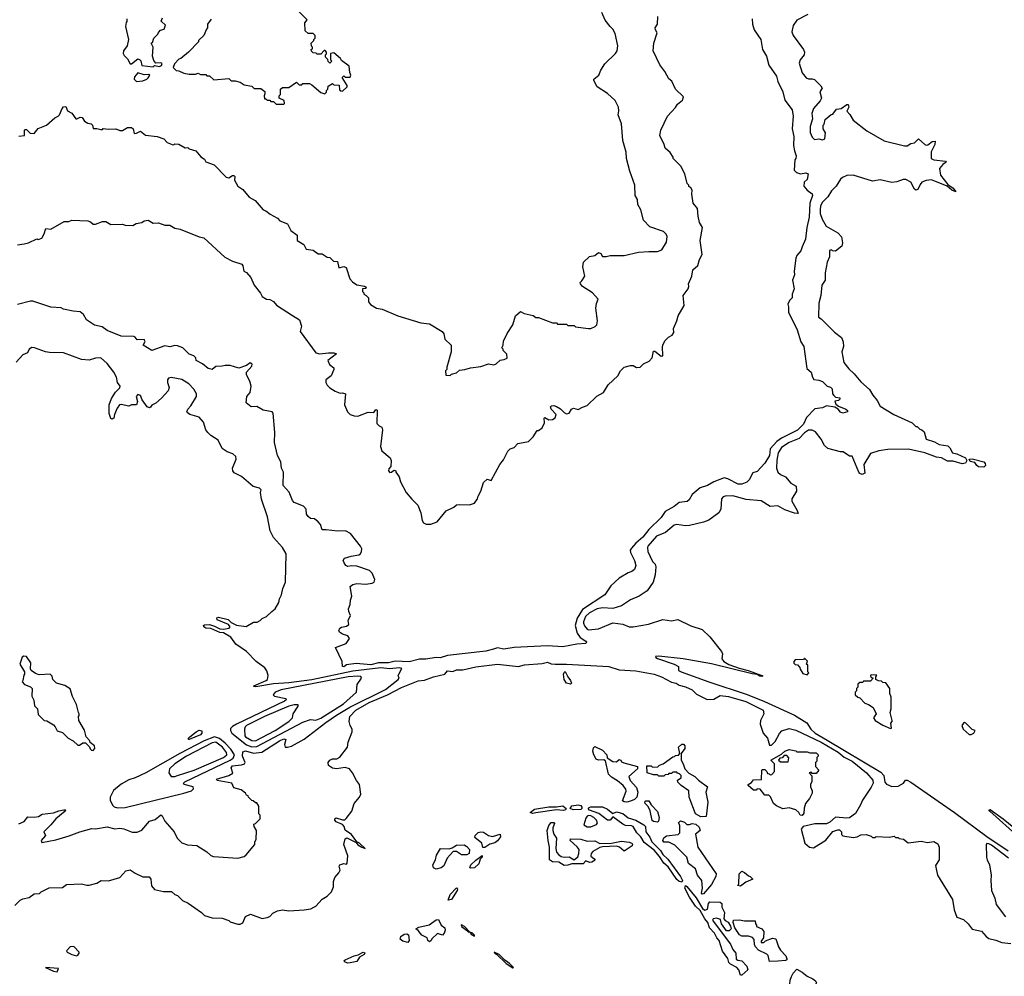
# Model space of a CAD drawing. Extents: x 2386423 to 2568864, y 578392 to 761999.
# Tile 126 of 256: x 2412642 to 2420335, y 681165 to 688639. Entities that reach past the tile are written whole.
import ezdxf

# ---------------------------------------------------------------- set-up
doc = ezdxf.new("R2010")
doc.units = 0

msp = doc.modelspace()

# ---------------------------------------------------------------- linework, layer by layer
at = {"layer": '0CON05XD'}
for points in [[(2414705, 687980), (2414710, 687985), (2414708.3, 688008.3), (2414670, 688025), (2414670, 688045), (2414680, 688055), (2414680, 688095), (2414695, 688110), (2414745, 688110), (2414805, 688150), (2414825, 688130), (2414845, 688130), (2414855, 688140), (2414905, 688140), (2414925, 688130), (2414995, 688070), (2415025, 688060), (2415038.3, 688071.7), (2415040, 688085), (2415050, 688095), (2415051.7, 688118.3), (2415085, 688140), (2415095, 688130), (2415138.3, 688128.3), (2415141.7, 688091.7), (2415151.7, 688081.7), (2415165, 688080), (2415200, 688115), (2415200, 688125), (2415161.7, 688188.3), (2415175, 688200), (2415185, 688190), (2415225, 688190), (2415230, 688205), (2415220, 688225), (2415216.4, 688276.4), (2415155, 688320), (2415147.5, 688335), (2415095, 688380), (2415070, 688375), (2415070, 688325), (2415080, 688315), (2415065, 688300), (2415051.7, 688311.7), (2415048.3, 688328.3), (2415030, 688345), (2415030, 688365), (2415038.3, 688371.7), (2415040, 688385), (2415028.3, 688398.3), (2415021.7, 688398.3), (2414995, 688370), (2414965, 688370), (2414958.3, 688378.3), (2414935, 688380), (2414921.7, 688391.7), (2414920, 688405), (2414928.3, 688411.7), (2414930, 688425), (2414923, 688433), (2414920, 688455), (2414940, 688475), (2414940, 688485), (2414950, 688495), (2414950, 688515), (2414935, 688530), (2414895, 688530), (2414871.7, 688551.7), (2414870, 688615), (2414887, 688637), (2414810, 688715)], [(2412625, 686880), (2412677, 686887), (2412710, 686895), (2412775, 686927.5), (2412785, 686922.5), (2412815, 686932.5), (2412832.5, 686965), (2412845, 687007.5), (2412885, 687002.5), (2412988.3, 687061.7), (2413025, 687062.5), (2413048.3, 687071.7), (2413175, 687067.5), (2413195, 687060), (2413215, 687042.5), (2413235, 687042.5), (2413288.3, 687061.7), (2413315, 687062.5), (2413355, 687040), (2413445, 687042.5), (2413465, 687032.5), (2413525, 687030), (2413553, 687047), (2413595, 687053.3), (2413615, 687067.5), (2413645, 687072.5), (2413685, 687050), (2413725, 687052.5), (2413775, 687033.3), (2413815, 687032.5), (2413855, 687010), (2413895, 687003.3), (2414045, 686942.5), (2414080, 686935), (2414245, 686782.5), (2414305, 686751.2), (2414378.3, 686728.3), (2414386.1, 686716.1), (2414392.5, 686675), (2414415, 686662.5), (2414447.5, 686625), (2414473.9, 686563.9), (2414523, 686503), (2414537.5, 686475), (2414570, 686455), (2414595, 686452.5), (2414625, 686437.5), (2414649.3, 686409.3), (2414772.5, 686327.5), (2414826.7, 686295), (2414843.3, 686245), (2414833, 686203), (2414955, 686036.7), (2414985, 686027.5), (2415055, 686037.1), (2415095, 686035.7), (2415118.3, 686028.3), (2415050, 685975), (2415062.5, 685945), (2415095, 685920), (2415097.5, 685905), (2415075, 685857.5), (2415034, 685826), (2415033.8, 685805), (2415045, 685782.5), (2415065, 685762.5), (2415106.4, 685736.4), (2415145, 685720), (2415165, 685722.5), (2415187.5, 685715), (2415179.3, 685629.3), (2415202.5, 685575), (2415225, 685553.3), (2415255, 685543.3), (2415285, 685542.5), (2415365, 685572.5), (2415408.8, 685571.2), (2415425, 685593.3), (2415435, 685587.5), (2415433.3, 685485), (2415450, 685465), (2415470, 685455), (2415477.5, 685435), (2415460, 685305), (2415471.7, 685271.7), (2415535.9, 685215.9), (2415543.8, 685195), (2415541.7, 685148.3), (2415525, 685130), (2415522.5, 685115), (2415535, 685102.5), (2415547, 685103), (2415565, 685120), (2415580, 685115), (2415580, 685105), (2415607, 685067), (2415618.3, 685028.3), (2415662.5, 684945), (2415705, 684892.5), (2415752.5, 684845), (2415776.7, 684785), (2415787.5, 684725), (2415797, 684707), (2415817, 684697), (2415855, 684696.7), (2415903.6, 684716.4), (2415975, 684802.5), (2416035, 684830), (2416055, 684847.5), (2416075, 684852.5), (2416155, 684847.5), (2416195, 684862.5), (2416220, 684895), (2416222.7, 684917.3), (2416243.8, 684955), (2416265, 685022.5), (2416295, 685050), (2416325, 685040), (2416392.5, 685165), (2416420.7, 685199.3), (2416455, 685267.5), (2416473.9, 685286.1), (2416505, 685297.5), (2416535, 685326.7), (2416616.4, 685343.6), (2416655, 685380), (2416685, 685430), (2416695, 685430), (2416725, 685450), (2416741.7, 685488.3), (2416740, 685525), (2416745, 685530), (2416775, 685512.5), (2416805, 685514), (2416825, 685528), (2416834.3, 685555), (2416794, 685595), (2416790, 685615), (2416797, 685623), (2416815, 685625.5), (2416837.3, 685617.3), (2416868, 685598), (2416895, 685569.2), (2416915, 685560), (2416934.1, 685565.9), (2416954.1, 685595.9), (2416970, 685605), (2417005, 685592.5), (2417038.3, 685611.7), (2417076.4, 685623.6), (2417151.2, 685698.8), (2417203.9, 685726.1), (2417240, 685785), (2417315, 685856.7), (2417336.2, 685895), (2417365, 685923.3), (2417415, 685937.5), (2417435, 685936.7), (2417460.7, 685920.7), (2417490, 685925), (2417515, 685950), (2417559.3, 685970.7), (2417583.8, 685996.2), (2417595, 686050), (2417605, 686050), (2417655, 686010), (2417667, 686013), (2417663.3, 686085), (2417670, 686105), (2417685, 686132.5), (2417710.7, 686159.3), (2417740, 686175), (2417752.5, 686195), (2417750, 686225), (2417777.5, 686285), (2417786.7, 686325), (2417832.5, 686405), (2417826.7, 686485), (2417863.9, 686536.1), (2417870, 686555), (2417867.5, 686575), (2417893.3, 686635), (2417900, 686685), (2417940.5, 686719.5), (2417954.1, 686765.9), (2417973.8, 686805), (2417959.2, 686915), (2417977.5, 687015), (2417953.8, 687055), (2417942.5, 687105), (2417938.8, 687165), (2417903.3, 687205), (2417893.8, 687275), (2417896.4, 687306.4), (2417886.4, 687326.4), (2417870, 687335), (2417870, 687345), (2417858.3, 687358.3), (2417837.5, 687435), (2417806.7, 687495), (2417747.5, 687555), (2417747.5, 687565), (2417725, 687602.5), (2417683.9, 687633.9), (2417677.5, 687665), (2417643.9, 687733.9), (2417650, 687775), (2417703.8, 687885), (2417766.4, 687953.6), (2417780.7, 687979.3), (2417819.3, 688010.7), (2417827.5, 688035), (2417766.7, 688095), (2417738.3, 688158.3), (2417715, 688177.5), (2417682.5, 688235), (2417643.3, 688285), (2417592, 688395), (2417596, 688455), (2417622.5, 688535), (2417608.3, 688558.3), (2417607.5, 688575), (2417626.4, 688603.6), (2417627.5, 688665)], [(2412635, 687730), (2412680, 687735), (2412680, 687775), (2412685, 687780), (2412695, 687780), (2412723, 687753), (2412755, 687750), (2412785, 687787.5), (2412850, 687815), (2412917.5, 687872.5), (2412942.5, 687885), (2412952.5, 687895), (2412972.5, 687945), (2412985, 687957.5), (2413001.7, 687961.7), (2413015, 687927.5), (2413049.5, 687909.5), (2413080, 687865), (2413087, 687863), (2413115, 687877.5), (2413130, 687875), (2413147, 687847), (2413175, 687830), (2413200, 687825), (2413210, 687815), (2413215, 687790), (2413245, 687790), (2413275, 687780), (2413288.3, 687781.7), (2413295, 687790), (2413335, 687782.5), (2413393, 687787), (2413425, 687772.5), (2413445, 687772.5), (2413483, 687797), (2413516.4, 687796.4), (2413527.5, 687785), (2413535, 687750), (2413555, 687752.5), (2413585, 687767.5), (2413625, 687737.5), (2413715, 687727.5), (2413767, 687707), (2413795, 687680), (2413833, 687663), (2413845, 687660), (2413855, 687670), (2413885, 687667.5), (2413935, 687637.5), (2413955, 687640), (2413965, 687630), (2414017.5, 687615), (2414057, 687567), (2414085, 687550), (2414097, 687527), (2414160, 687505), (2414255, 687407.5), (2414276.4, 687403.6), (2414305, 687422.5), (2414315, 687422.5), (2414322.5, 687415), (2414320, 687385), (2414347, 687337), (2414385, 687312.5), (2414435, 687252.5), (2414482.5, 687225), (2414545, 687153.3), (2414566.1, 687146.1), (2414599.3, 687119.3), (2414655, 687087.5), (2414675, 687067.5), (2414733, 687043), (2414760.7, 686990.7), (2414810, 686955), (2414810, 686915), (2414863, 686883), (2414880, 686845), (2414935, 686837.5), (2414975, 686810), (2415005, 686810), (2415043, 686783), (2415065, 686780), (2415093, 686753), (2415125, 686750), (2415135, 686700), (2415175, 686710), (2415193, 686703), (2415220, 686615), (2415241.7, 686591.7), (2415275, 686567.5), (2415337, 686557), (2415348.3, 686548.3), (2415345, 686540), (2415320, 686535), (2415320, 686515), (2415330, 686505), (2415330, 686495), (2415350, 686485), (2415367, 686467), (2415367.5, 686435), (2415383.9, 686413.9), (2415430, 686385), (2415475, 686376.7), (2415597.5, 686325), (2415775, 686271.2), (2415845, 686263.3), (2415943.9, 686203.9), (2415956.2, 686185), (2415963.9, 686143.9), (2416012.5, 686095), (2416012.5, 686045), (2415980, 685925), (2415980, 685905), (2415970, 685895), (2415971.7, 685861.7), (2416005, 685860), (2416015, 685870), (2416055, 685880), (2416078.3, 685901.7), (2416120, 685905), (2416165, 685920), (2416245, 685930), (2416305, 685950), (2416347, 685943), (2416365, 685950), (2416395, 685980), (2416426.4, 685983.6), (2416450, 685995), (2416447.5, 686025), (2416420, 686055), (2416420, 686065), (2416410, 686075), (2416420, 686095), (2416423, 686127), (2416451.7, 686188.3), (2416493.9, 686256.1), (2416516.2, 686325), (2416555, 686360), (2416583, 686343), (2416655, 686327.5), (2416675, 686312.5), (2416695, 686312.5), (2416805, 686270), (2416835, 686270), (2416845, 686260), (2416915, 686260), (2416925, 686250), (2416975, 686250), (2416985, 686240), (2417085, 686227.5), (2417105, 686227.5), (2417137, 686243), (2417150, 686255), (2417157.5, 686285), (2417142.5, 686385), (2417148.3, 686421.7), (2417162.5, 686455), (2417118, 686505), (2417040, 686555), (2417022.5, 686575), (2417020, 686585), (2417035, 686597.5), (2417056.7, 686635), (2417043, 686707), (2417047.5, 686745), (2417095, 686787.5), (2417135, 686797.5), (2417165, 686820), (2417181.7, 686811.7), (2417195, 686790), (2417225, 686787.5), (2417255, 686797.5), (2417365, 686797.5), (2417477, 686823), (2417558.3, 686828.3), (2417625, 686827.5), (2417659.3, 686840.7), (2417695, 686900), (2417700, 686945), (2417693.6, 686963.6), (2417672.5, 686985), (2417565, 687021.2), (2417515, 687072.5), (2417494.1, 687154.1), (2417472.5, 687195), (2417470, 687235), (2417450, 687265), (2417448.8, 687345), (2417410, 687455), (2417383.9, 687553.9), (2417380, 687605), (2417353.8, 687695), (2417343.3, 687825), (2417316.7, 687895), (2417323.6, 687926.4), (2417321.2, 687955), (2417295, 688007.5), (2417235, 688063.3), (2417154.1, 688114.1), (2417127.5, 688165), (2417127.5, 688175), (2417167.5, 688205), (2417182.5, 688245), (2417212.5, 688295), (2417296.7, 688375), (2417308.8, 688395), (2417316.2, 688435), (2417295, 688530), (2417276.7, 688565), (2417255.8, 688585.8), (2417215, 688636.2), (2417191.2, 688695)], [(2413480, 688645), (2413480, 688625), (2413473, 688617), (2413467.5, 688585), (2413492.5, 688485), (2413482.5, 688435), (2413453.3, 688395), (2413450, 688375), (2413458.3, 688358.3), (2413485, 688332.5), (2413503.9, 688293.9), (2413516.1, 688293.9), (2413565, 688332.5), (2413578.3, 688328.3), (2413587, 688317), (2413595, 688280), (2413685, 688270), (2413695, 688280), (2413735, 688273.3), (2413749.3, 688280.7), (2413755, 688297.5), (2413745, 688302.5), (2413705, 688300), (2413690, 688320), (2413679.4, 688355), (2413683.3, 688423.3), (2413670, 688455), (2413678.3, 688461.7), (2413690, 688495), (2413720, 688525), (2413725, 688540), (2413743, 688557), (2413770, 688565), (2413780, 688595), (2413748.3, 688628.3), (2413757, 688653)], [(2414137, 688643), (2414110, 688605), (2414110, 688575), (2414100, 688565), (2414080, 688515), (2414040, 688475), (2414040, 688465), (2413960, 688385), (2413900, 688335), (2413885, 688330), (2413850, 688295), (2413840, 688265), (2413863, 688243), (2413885, 688240), (2413925, 688220), (2413965, 688212.5), (2414015, 688212.5), (2414035, 688220), (2414055, 688210), (2414095, 688210), (2414105, 688200), (2414125, 688200), (2414158.3, 688168.3), (2414275, 688180), (2414295, 688160), (2414325, 688160), (2414365, 688150), (2414395, 688130), (2414455, 688120), (2414475, 688100), (2414525, 688100), (2414558.3, 688078.3), (2414558.3, 688058.3), (2414552.5, 688045), (2414555, 688020), (2414565, 688020), (2414575, 688010), (2414595, 688010), (2414605, 688000), (2414625, 688000), (2414645, 687980), (2414705, 687980)], [(2418364, 688645), (2418366.2, 688605), (2418379.3, 688559.3), (2418433.3, 688485), (2418446.7, 688405), (2418476.7, 688355), (2418494.1, 688284.1), (2418555, 688197.5), (2418566.1, 688156.1), (2418604.1, 688074.1), (2418620.3, 688010.3), (2418677.5, 687935), (2418685.7, 687885), (2418678.1, 687785), (2418689.5, 687725), (2418687.8, 687655), (2418694.4, 687614.4), (2418709.2, 687575), (2418706, 687554), (2418697.5, 687545), (2418693, 687463), (2418710, 687445), (2418743.6, 687433.6), (2418785, 687443.3), (2418802.5, 687435), (2418795, 687390), (2418771.7, 687368.3), (2418768.3, 687338.3), (2418795, 687307.5), (2418835, 687277.5), (2418836.1, 687266.1), (2418814.4, 687205), (2418810, 687095), (2418792, 687015), (2418782, 686925), (2418755.9, 686864.1), (2418745, 686832.5), (2418715, 686796.7), (2418705.8, 686775), (2418694, 686675), (2418696.2, 686645), (2418680, 686605), (2418693.6, 686536.4), (2418677.5, 686495), (2418677.5, 686465), (2418657.5, 686445), (2418643.6, 686416.4), (2418650, 686395), (2418650, 686355), (2418715.6, 686215), (2418745, 686123.3), (2418767.5, 686085), (2418791.2, 685915), (2418826.2, 685885), (2418836.7, 685845), (2418847.5, 685827.5), (2418885, 685823.3), (2418915, 685812.5), (2418950, 685775), (2418977, 685767), (2418990, 685755), (2418992.5, 685715), (2419001.7, 685701.7), (2419015, 685690), (2419050, 685685), (2419050, 685675), (2419040, 685665), (2419011.7, 685658.3), (2419017.5, 685635), (2419039.3, 685619.3), (2419097.5, 685595), (2419110, 685585), (2419110, 685575), (2419073.6, 685563.6), (2419055, 685572.5), (2419036.1, 685596.1), (2419011.2, 685611.2), (2418945, 685622.5), (2418915, 685607.5), (2418855, 685597.5), (2418789.1, 685530.9), (2418765, 685479.4), (2418718.3, 685431.7), (2418595, 685369.6), (2418556.7, 685343.3), (2418505.4, 685285), (2418501.1, 685235), (2418465, 685174.3), (2418405, 685110), (2418370.7, 685099.3), (2418342.5, 685045), (2418323.6, 685026.4), (2418285, 685009.2), (2418255, 685010), (2418175, 685052.5), (2418145, 685058.8), (2418065, 685027.5), (2418015, 684998.9), (2417959.2, 684980.8), (2417895, 684929.2), (2417871.7, 684888.3), (2417856, 684875), (2417795, 684866.5), (2417755.8, 684835), (2417685, 684797.5), (2417655, 684750.6), (2417557.1, 684655), (2417510.5, 684595), (2417455, 684549.4), (2417420.8, 684509.2), (2417411.4, 684495), (2417413.1, 684475), (2417445.7, 684415), (2417455.8, 684375), (2417445, 684343.3), (2417425, 684326.7), (2417395, 684316.7), (2417325, 684276.2), (2417260, 684215), (2417212.9, 684145), (2417040.2, 684029.8), (2416997, 683963), (2416981.1, 683905), (2416996.5, 683846.5), (2417021.9, 683811.9), (2417065, 683782.5), (2417069.5, 683775), (2417065.6, 683765), (2416995, 683759.4), (2416885, 683738.9), (2416765, 683746.3), (2416505, 683734.7), (2416425, 683721.2), (2416375, 683730.8), (2416345, 683720.4), (2416285, 683705.9), (2415985, 683672.7), (2415926.3, 683653.7), (2415895, 683656), (2415815, 683642.9), (2415765, 683642.3), (2415685, 683622.1), (2415575, 683627.9), (2415522.5, 683615), (2415445, 683613.1), (2415385, 683598.9), (2415271.7, 683608.3), (2415195, 683598), (2415175, 683584.2)], [(2418800, 688680), (2418714.3, 688635.7), (2418685, 688592.5), (2418676, 688545), (2418685.8, 688515.8), (2418766.2, 688405), (2418773.8, 688385), (2418771.2, 688365), (2418740, 688325), (2418732, 688298), (2418755, 688223.3), (2418786.7, 688185), (2418805, 688176.2), (2418835, 688176.7), (2418850.7, 688170.7), (2418901.7, 688121.7), (2418912.5, 688105), (2418893.3, 688075), (2418907.5, 688025), (2418896.1, 688003.9), (2418843.8, 687945), (2418831.2, 687905), (2418836.7, 687865), (2418817.5, 687805), (2418818.3, 687758.3), (2418835, 687720), (2418853, 687703), (2418885, 687707.5), (2418915, 687700), (2418933, 687707), (2418937.5, 687755), (2418920, 687785), (2418920, 687815), (2418927, 687823), (2418935, 687860), (2418983, 687897), (2418995, 687900), (2419025, 687940), (2419060, 687945), (2419103.9, 687976.1), (2419115, 687977.5), (2419120, 687955), (2419103.8, 687925), (2419129.1, 687899.1), (2419155, 687853.3), (2419261.2, 687771.2), (2419395, 687691.2), (2419555, 687652.5), (2419577, 687653), (2419605, 687672.5), (2419633.3, 687676.7), (2419665, 687707.5), (2419713.1, 687663.1), (2419725, 687658.8), (2419738.3, 687661.7), (2419772.3, 687687.7), (2419795, 687690), (2419793.3, 687665), (2419763.6, 687606.4), (2419762.5, 687555), (2419785, 687544.2), (2419875, 687533.3), (2419881.2, 687525), (2419855, 687506.2), (2419827.5, 687475), (2419837.5, 687425), (2419892.5, 687352.5), (2419935, 687323.8), (2419956.1, 687293.9), (2419925, 687306), (2419888, 687338), (2419765, 687387.5), (2419725, 687381.2), (2419691.7, 687368.3), (2419677.7, 687352.3), (2419658.8, 687311.2), (2419645, 687306.7), (2419634.3, 687314.3), (2419605, 687370), (2419565, 687390), (2419545, 687391.2), (2419495, 687373.3), (2419455, 687366.7), (2419365, 687387.5), (2419305, 687376), (2419155, 687422.9), (2419105, 687421.9), (2419072, 687405), (2419055, 687392), (2419022.2, 687337.8), (2418985, 687302), (2418956.2, 687253.8), (2418915, 687212.5), (2418900, 687185), (2418896.2, 687155), (2418897.3, 687125), (2418911.5, 687081.5), (2418943.3, 687025), (2419035, 686972.5), (2419061.7, 686941.7), (2419070, 686895), (2419065, 686870), (2419015, 686830), (2418993, 686833), (2418985, 686840), (2418970, 686835), (2418968.8, 686785), (2418952, 686745), (2418935, 686660), (2418935.8, 686605), (2418908.6, 686565), (2418901.5, 686485), (2418884.5, 686425), (2418883.8, 686315), (2418905, 686302.5), (2419007.3, 686197.3), (2419062.5, 686155), (2419077, 686123), (2419077.5, 686085), (2419066.2, 686045), (2419081.7, 685961.7), (2419120.6, 685910.6), (2419162.2, 685872.2), (2419215, 685809.1), (2419280.8, 685750.8), (2419306.7, 685705), (2419342.5, 685665), (2419365, 685618.8), (2419471.2, 685555), (2419615, 685490), (2419645, 685460), (2419655, 685460), (2419675, 685440), (2419690, 685435), (2419709.5, 685419.5), (2419725, 685362), (2419790, 685340), (2419825, 685318.8), (2419895, 685310), (2419910, 685295), (2419931.2, 685255), (2419965, 685247.5), (2420032.5, 685215), (2420042.5, 685195), (2420032.5, 685175), (2420005, 685169.2), (2419935, 685188.6), (2419890.9, 685190.9), (2419845, 685216), (2419805, 685220), (2419715, 685254.3), (2419586.4, 685283.6), (2419425, 685281.2), (2419355, 685270), (2419290.7, 685249.3), (2419237.5, 685165), (2419246.2, 685095), (2419225, 685085.7), (2419205, 685094.4), (2419197.5, 685105), (2419145, 685230), (2419125, 685230), (2419075, 685262.5), (2419055, 685262.5), (2418955, 685290), (2418931.2, 685311.2), (2418905, 685362.5), (2418859.5, 685419.5), (2418835, 685432.9), (2418805, 685431.1), (2418775, 685410.4), (2418732.3, 685367.7), (2418655, 685334.6), (2418595, 685295.5), (2418567.1, 685255), (2418558.1, 685198.1), (2418554.4, 685135), (2418565, 685103.3), (2418585, 685086.7), (2418625, 685067.5), (2418667, 685017), (2418707.5, 684995), (2418710, 684955), (2418674.1, 684895.9), (2418673.6, 684876.4), (2418717.5, 684805), (2418725, 684780), (2418695, 684783.3), (2418620.2, 684810.2), (2418565, 684840.6), (2418505, 684836.2), (2418435, 684878.8), (2418319.1, 684889.1), (2418215, 684918.5), (2418155, 684916.7), (2418138.6, 684911.4), (2418124, 684895), (2418119.2, 684815), (2418103.3, 684785), (2418025, 684728), (2417985, 684712), (2417875, 684688), (2417845, 684684.2), (2417775, 684696), (2417755, 684689.2), (2417688.5, 684631.5), (2417617.1, 684605), (2417550.8, 684525), (2417545.9, 684514.1), (2417548.6, 684485), (2417586.7, 684406.7), (2417606.9, 684385), (2417611.9, 684365), (2417607, 684303), (2417591.1, 684245), (2417545, 684177.1), (2417480.8, 684135), (2417414.7, 684105.3), (2417345, 684060.6), (2417275, 684040), (2417195, 684043.3), (2417155, 684036.4), (2417095, 684005.4), (2417062.2, 683975), (2417046, 683935), (2417047.5, 683925), (2417055, 683903.8), (2417075, 683877.5), (2417085, 683873.3), (2417165, 683880), (2417276.1, 683926.1), (2417355, 683916.2), (2417405, 683896.2), (2417435, 683896.2), (2417555, 683916.7), (2417667, 683953), (2417735, 683943.3), (2417785, 683953.3), (2417885, 683902.5), (2417973.6, 683873.6), (2418035, 683817.5), (2418125, 683702.5), (2418133.8, 683685), (2418127.1, 683645), (2418144.3, 683625), (2418182, 683602), (2418262.2, 683572.2), (2418332.5, 683555), (2418447, 683513), (2418441.7, 683508.3), (2418425, 683510.8), (2418403.3, 683523.3), (2418365, 683528), (2418046.5, 683606.5), (2417825, 683644.4), (2417635, 683667.1), (2417610, 683665), (2417612.5, 683655), (2417625, 683647.5), (2417755, 683603.3), (2417790, 683585), (2417790, 683555), (2417810, 683545), (2418025, 683465.8), (2418325.8, 683365.8), (2418461.3, 683311.3), (2418696, 683205), (2418792.5, 683145), (2418822.5, 683095), (2418858, 683065), (2418951.1, 683011.1), (2419369.2, 682759.2), (2419394.7, 682735), (2419401.8, 682681.8), (2419415, 682666.2), (2419455, 682647.5), (2419505, 682650), (2419547.5, 682675), (2419562, 682698), (2419575, 682698.6), (2419605, 682682.5), (2419945.7, 682445.7), (2420198.2, 682258.2), (2420366.2, 682146.2)], [(2413555, 688156.2), (2413605, 688162), (2413635, 688173.8), (2413646.7, 688185), (2413657.5, 688205), (2413651.7, 688211.7), (2413615, 688206.7), (2413565, 688222.5), (2413538.3, 688191.7), (2413536.7, 688175), (2413555, 688156.2)], [(2415175, 683584.2), (2415163.8, 683585), (2415162.5, 683625), (2415110, 683735), (2415193.6, 683766.4), (2415217.5, 683805), (2415205.8, 683825.8), (2415165, 683838), (2415140, 683855), (2415136.2, 683865), (2415144, 683885), (2415155, 683894), (2415195, 683901.2), (2415212.5, 683915), (2415207.5, 683945), (2415227.5, 683985), (2415212.5, 684015), (2415210, 684035), (2415225, 684070), (2415226.7, 684105), (2415236.2, 684135), (2415225, 684210), (2415244.1, 684225.9), (2415275, 684234.2), (2415345, 684228.1), (2415395, 684237.1), (2415411.2, 684245), (2415415.5, 684265), (2415396.9, 684315), (2415373.8, 684335), (2415275, 684370), (2415235, 684372), (2415205, 684366.2), (2415190, 684375), (2415176.7, 684395), (2415170, 684415), (2415179.3, 684430.7), (2415231.3, 684448.7), (2415292.1, 684457.9), (2415305, 684466.2), (2415312.9, 684485), (2415314.3, 684505), (2415305.8, 684525), (2415225.7, 684625), (2415186.3, 684646.3), (2415125, 684643.3), (2415035.7, 684654.3), (2415005, 684652.5), (2414992.5, 684695), (2414975, 684716), (2414945, 684738.8), (2414915, 684741.2), (2414895, 684756.7), (2414883.8, 684775), (2414881.2, 684815), (2414859.1, 684839.1), (2414785.6, 684865.6), (2414773.2, 684883.2), (2414748.3, 684948.3), (2414700.5, 685000.5), (2414703.3, 685105), (2414687.5, 685135), (2414681.2, 685185), (2414655.8, 685235), (2414632.9, 685335), (2414636.4, 685415), (2414623.3, 685565), (2414613.9, 685573.9), (2414545, 685588.8), (2414495, 685616.7), (2414450, 685615), (2414412.5, 685645), (2414416.2, 685695), (2414442, 685725), (2414450, 685775), (2414438.8, 685815), (2414413.3, 685865), (2414413.8, 685885), (2414455, 685932.5), (2414458.3, 685948.3), (2414443, 685957), (2414415, 685936.7), (2414355, 685917.5), (2414285, 685938), (2414248.3, 685938.3), (2414225, 685931.2), (2414175, 685928.8), (2414145, 685906.2), (2414115, 685914), (2414070.8, 685950.8), (2414020, 685975), (2414017, 685997), (2414003.6, 686013.6), (2413965, 686026), (2413915.6, 686075.6), (2413875, 686091.4), (2413855, 686093.1), (2413814.2, 686084.2), (2413775, 686090), (2413674.2, 686054.2), (2413607.5, 686095), (2413622.5, 686125), (2413615, 686140), (2413558.3, 686138.3), (2413545, 686157.5), (2413533, 686163), (2413435, 686166.2), (2413325, 686211.2), (2413285, 686240), (2413225, 686253.3), (2413163.6, 686293.6), (2413140, 686335), (2413115, 686356.7), (2413060.7, 686360.7), (2412985, 686377.5), (2412965, 686387.5), (2412885, 686394), (2412745, 686440), (2412725, 686440), (2412625, 686412.5)], [(2414410, 682115), (2414480, 682195), (2414480, 682215), (2414490, 682235), (2414492.5, 682305), (2414472.5, 682335), (2414470, 682355), (2414485, 682360), (2414520, 682395), (2414520, 682425), (2414510, 682435), (2414510, 682495), (2414495, 682520), (2414485, 682520), (2414467, 682537), (2414455, 682540), (2414430, 682565), (2414426.4, 682576.4), (2414415, 682580), (2414406.4, 682596.4), (2414373, 682623), (2414315, 682636.7), (2414300, 682675), (2414184.4, 682694.4), (2414180, 682705), (2414275, 682733.3), (2414307.3, 682752.7), (2414294.6, 682794.6), (2414305, 682809.2), (2414375, 682816.7), (2414397.5, 682825), (2414402.5, 682835), (2414383.8, 682885), (2414385, 682920), (2414405, 682926), (2414467.4, 682907.4), (2414533.5, 682916.5), (2414672.2, 683005), (2414705, 683019.5), (2414721.2, 683015), (2414710.8, 682975), (2414716.2, 682956.2), (2414734.3, 682954.3), (2414765, 682962.1), (2414865, 683016.8), (2415035, 683147.1), (2415116, 683205), (2415222.4, 683267.6), (2415499.1, 683405), (2415600, 683485), (2415606.7, 683495), (2415600, 683515), (2415603.3, 683525), (2415628.8, 683568.8), (2415606.3, 683576.3), (2415535, 683568.4), (2415464.4, 683574.4), (2415245, 683550), (2414925, 683481.5), (2414745, 683457.9), (2414625, 683449.6), (2414487.5, 683427.5), (2414470, 683430), (2414470, 683435), (2414567.5, 683475), (2414577.5, 683485), (2414582.5, 683515), (2414571.7, 683551.7), (2414556.4, 683576.4), (2414490, 683625), (2414415, 683702.5), (2414330.7, 683760.7), (2414292.5, 683815), (2414235, 683848), (2414205, 683851.4), (2414135, 683883.5), (2414095, 683884.4), (2414080.8, 683895), (2414078.8, 683905), (2414085, 683910), (2414124.1, 683914.1), (2414165, 683902), (2414205, 683880), (2414235, 683877.1), (2414278.8, 683885), (2414285.9, 683895.9), (2414273.8, 683915), (2414185, 683950), (2414182, 683965), (2414195, 683971.4), (2414271.7, 683951.7), (2414295, 683928.8), (2414335, 683908), (2414411.7, 683898.3), (2414468.3, 683931.7), (2414497, 683933), (2414520, 683945), (2414535, 683960), (2414570, 683975), (2414612.5, 684015), (2414637.5, 684035), (2414667.5, 684085), (2414672.5, 684115), (2414687.5, 684145), (2414697.5, 684195), (2414717.5, 684245), (2414722.5, 684465), (2414696.1, 684516.1), (2414623.9, 684593.9), (2414597.5, 684645), (2414576.7, 684755), (2414531.7, 684891.7), (2414522.5, 684945), (2414527.5, 684965), (2414515, 684980), (2414465, 684991.2), (2414375, 685068.8), (2414318.3, 685098.3), (2414306.7, 685115), (2414303.3, 685135), (2414332.5, 685205), (2414330, 685225), (2414307, 685247), (2414263.9, 685263.9), (2414225, 685290), (2414192.7, 685352.7), (2414135, 685390), (2414112.7, 685412.7), (2414096.7, 685435), (2414077.5, 685495), (2414043, 685533), (2413970, 685555), (2413949.3, 685569.3), (2413946.7, 685575), (2413956.2, 685595), (2413978.8, 685621.2), (2414022.5, 685695), (2414023.8, 685715), (2414003, 685753), (2413963, 685793), (2413908.8, 685828.8), (2413825, 685843.3), (2413805, 685837.5), (2413796.2, 685825), (2413795.8, 685805), (2413810.8, 685765), (2413800.5, 685739.5), (2413749.3, 685680.7), (2413705, 685642.5), (2413675, 685627.5), (2413665, 685612.5), (2413655, 685607.5), (2413637.5, 685615), (2413599.5, 685669.5), (2413585, 685703.8), (2413565, 685710), (2413552, 685695), (2413562.5, 685655), (2413555, 685630), (2413515, 685630), (2413495, 685620), (2413435, 685632), (2413421.3, 685628.7), (2413403.1, 685605), (2413382, 685555), (2413376.7, 685525), (2413365, 685517.5), (2413353, 685523), (2413341.7, 685561.7), (2413339.7, 685630.3), (2413359.8, 685680.2), (2413390.7, 685729.3), (2413425, 685763.3), (2413425.9, 685775.9), (2413406.7, 685805), (2413397.5, 685845), (2413377.5, 685885), (2413323.9, 685953.9), (2413275, 685996.7), (2413235, 685993.3), (2413185, 685980), (2413125, 685983.3), (2412985, 686036.7), (2412875, 686037.5), (2412843, 686043), (2412756.4, 686076.4), (2412737, 686077), (2412716.7, 686065), (2412702.5, 686035), (2412665, 686020), (2412615, 685964)], [(2420175, 685142.5), (2420133.3, 685145), (2420120, 685155), (2420105, 685180), (2420067, 685187), (2420060, 685205), (2420085, 685208.8), (2420174.2, 685184.2), (2420185, 685172.5), (2420188.8, 685155), (2420175, 685142.5)], [(2413215, 682930), (2413230, 682945), (2413227, 682967), (2413191.7, 682991.7), (2413190, 683005), (2413160, 683035), (2413147, 683087), (2413103, 683163), (2413100, 683195), (2413107, 683203), (2413107, 683217), (2413100, 683225), (2413085, 683290), (2413055, 683350), (2413035, 683410), (2412995, 683437.5), (2412930, 683455), (2412900, 683485), (2412895, 683510), (2412880, 683525), (2412795, 683520), (2412765, 683530), (2412732.5, 683555), (2412727, 683567), (2412727.5, 683615), (2412695, 683662.5), (2412675, 683667.5), (2412660.7, 683659.3), (2412642.5, 683605), (2412680, 683545), (2412680, 683525), (2412673, 683517), (2412667.5, 683475), (2412660, 683465), (2412680, 683445), (2412727, 683427), (2412740, 683415), (2412737.5, 683355), (2412751.7, 683321.7), (2412758.3, 683278.3), (2412780, 683255), (2412785, 683210), (2412833, 683163), (2412855, 683160), (2412905, 683130), (2412920, 683115), (2412933.6, 683083.6), (2412975, 683070), (2413020, 683025), (2413060, 683005), (2413095, 682970), (2413108.3, 682971.7), (2413135, 682990), (2413155, 682990), (2413188.3, 682958.3), (2413191.7, 682941.7), (2413201.7, 682931.7), (2413215, 682930)], [(2418795, 683520), (2418807.5, 683535), (2418800, 683545), (2418800, 683595), (2418790, 683605), (2418798.3, 683628.3), (2418775, 683650), (2418765, 683640), (2418701.7, 683638.3), (2418690, 683625), (2418691.7, 683611.7), (2418701.7, 683601.7), (2418718.3, 683598.3), (2418738.3, 683578.3), (2418740, 683565), (2418761.7, 683531.7), (2418795, 683520)], [(2412605, 681717.5), (2412645, 681760), (2412665, 681770), (2412715, 681780), (2412755, 681810), (2412797, 681813), (2412810, 681825), (2412873, 681857), (2412975, 681860), (2413008.3, 681881.7), (2413125, 681887.5), (2413165, 681876.7), (2413185, 681877.5), (2413245, 681893.3), (2413277, 681913), (2413335, 681910), (2413423.6, 681936.4), (2413471.7, 681988.3), (2413505, 681996.7), (2413545, 681970), (2413605, 681943.3), (2413653.6, 681943.6), (2413666.7, 681925), (2413672.3, 681872.3), (2413693.9, 681843.9), (2413765, 681826.7), (2413828, 681828), (2413853.8, 681803.8), (2413875, 681796.7), (2413915, 681756.7), (2413957.3, 681737.3), (2414063, 681663), (2414085, 681640), (2414145, 681622.5), (2414225, 681620), (2414275, 681600), (2414285, 681590), (2414345, 681572.5), (2414365, 681572.5), (2414386.4, 681583.6), (2414407, 681633), (2414445, 681650), (2414535, 681617.5), (2414576.4, 681623.6), (2414597, 681633), (2414620.7, 681659.3), (2414655, 681676.7), (2414695, 681683.3), (2414745, 681676.7), (2414865, 681683.3), (2414916.4, 681693.6), (2414940, 681705), (2414956.4, 681713.6), (2415005, 681767.5), (2415045, 681792.5), (2415077.5, 681825), (2415092.5, 681865), (2415092.5, 681905), (2415103, 681937), (2415136.4, 681973.6), (2415146.4, 681993.6), (2415137.5, 682025), (2415142.5, 682035), (2415173.9, 682046.1), (2415195, 682042.5), (2415201.7, 682048.3), (2415206.4, 682106.4), (2415173.3, 682195), (2415185, 682240), (2415197, 682247), (2415270, 682210), (2415283.6, 682193.6), (2415313.9, 682173.9), (2415340, 682165), (2415297.5, 682205), (2415276.7, 682216.7), (2415235, 682272.5), (2415185, 682307.5), (2415177.5, 682335), (2415165, 682350), (2415115, 682373.3), (2415103.8, 682385), (2415103.3, 682395), (2415115, 682403.3), (2415165, 682387.5), (2415181.7, 682388.3), (2415193, 682397), (2415236.7, 682455), (2415253.9, 682516.1), (2415296.1, 682563.9), (2415307, 682587), (2415296.7, 682665), (2415273.9, 682693.9), (2415242.5, 682755), (2415217.5, 682785), (2415185, 682797.5), (2415116.4, 682786.4), (2415085, 682790.5), (2415055, 682812), (2415051.8, 682835), (2415065.4, 682854.6), (2415085, 682863.1), (2415120, 682865), (2415143.3, 682876.7), (2415202.5, 682955), (2415207.5, 682995), (2415238.8, 683075), (2415238.8, 683095), (2415223.8, 683125), (2415217, 683157), (2415220, 683195), (2415267.5, 683245), (2415372.9, 683305), (2415515.5, 683364.5), (2415625, 683422.8), (2415755, 683474.2), (2415805, 683477.7), (2415873.9, 683506.1), (2415964, 683525), (2415985, 683550.5), (2416025, 683547.5), (2416055, 683558.5), (2416105, 683558.9), (2416205, 683583.5), (2416375, 683603.5), (2416540, 683585), (2416585, 683597.8), (2416725, 683608.8), (2416765, 683620), (2416795, 683605.8), (2416825, 683602.9), (2416915, 683603.1), (2417245, 683585.2), (2417325, 683558.7), (2417455, 683552.2), (2417599.4, 683525), (2417655.7, 683505), (2417734.5, 683464.5), (2417770, 683455), (2417795, 683439.2), (2417845, 683426), (2417895, 683403.8), (2417929.3, 683369.3), (2418013.3, 683326.7), (2418065, 683330.8), (2418115, 683358.5), (2418181.2, 683351.2), (2418315, 683312.9), (2418450, 683245), (2418455.8, 683215), (2418429.2, 683165), (2418427.5, 683135), (2418451.9, 683065), (2418485.5, 683025.5), (2418500, 682970), (2418515, 682971.9), (2418545, 682999.5), (2418578, 683062), (2418597.7, 683082.3), (2418655, 683100.4), (2418705, 683089.2), (2418905.1, 682995.1), (2419035.7, 682915.7), (2419085, 682877.6), (2419145.6, 682845), (2419258.8, 682755), (2419308.3, 682698.3), (2419310, 682675), (2419295, 682643.3), (2419228, 682542), (2419212.5, 682505), (2419171.7, 682438.3), (2419125.4, 682404.6), (2419105, 682400.6), (2419015, 682409.2), (2418971.7, 682368.3), (2418945, 682355.8), (2418855, 682356.7), (2418762.5, 682335), (2418747.5, 682315), (2418777.5, 682205), (2418814.1, 682174.1), (2418845, 682168.8), (2418941.1, 682228.9), (2418995, 682295.8), (2419035, 682310), (2419048.3, 682308.3), (2419062.5, 682295), (2419063, 682273), (2419073, 682263), (2419155, 682250), (2419186.4, 682253.6), (2419215, 682270), (2419255, 682272.5), (2419295, 682260), (2419305, 682250), (2419325, 682250), (2419335, 682257.5), (2419435, 682252.5), (2419475, 682260), (2419485, 682250), (2419505, 682250), (2419513, 682243), (2419547, 682237), (2419585, 682207.5), (2419685, 682220), (2419735, 682210), (2419785, 682217.5), (2419815, 682200), (2419827, 682173), (2419826.7, 682075), (2419798.3, 682031.7), (2419803.3, 682005), (2419813.3, 681955), (2419931.2, 681765), (2419943.3, 681685), (2419965, 681627.5), (2420015, 681608.8), (2420052.5, 681575), (2420083.4, 681533.4), (2420157.6, 681517.6), (2420192.5, 681475), (2420215, 681460.6), (2420268.5, 681448.5), (2420315, 681430), (2420385, 681422.5)], [(2414455, 682957.9), (2414495, 682961.5), (2414855, 683149.7), (2414915, 683172.5), (2414955, 683166.2), (2414995, 683182.9), (2415172, 683295), (2415273.8, 683385), (2415278.8, 683445), (2415313.3, 683495), (2415308.1, 683508.1), (2415285, 683510.5), (2415208.8, 683505), (2414685, 683402.1), (2414636.7, 683385), (2414622.5, 683365), (2414632.5, 683355), (2414721.2, 683335), (2414722.5, 683325), (2414711.9, 683315), (2414334.5, 683135.5), (2414303.3, 683116.7), (2414289.7, 683100.3), (2414287.7, 683085), (2414299, 683065), (2414414.3, 682974.3), (2414455, 682957.9)], [(2416945, 683447.5), (2416915, 683456.7), (2416896.7, 683485), (2416891.2, 683525), (2416895, 683540), (2416905, 683547.5), (2416924.2, 683504.2), (2416946.7, 683475), (2416952.5, 683455), (2416945, 683447.5)], [(2419445, 683100), (2419452.5, 683105), (2419448.3, 683141.7), (2419460, 683155), (2419460, 683165), (2419442.5, 683225), (2419450, 683255), (2419450, 683345), (2419440, 683375), (2419440, 683415), (2419408.3, 683458.3), (2419385, 683460), (2419375, 683470), (2419353, 683473), (2419330, 683485), (2419330, 683505), (2419338.3, 683518.3), (2419295, 683520), (2419290, 683515), (2419291.7, 683501.7), (2419310, 683495), (2419288.3, 683471.7), (2419235, 683470), (2419228.3, 683461.7), (2419205, 683460), (2419191.7, 683448.3), (2419190, 683425), (2419180, 683415), (2419180, 683395), (2419170, 683385), (2419170, 683365), (2419190, 683345), (2419205, 683340), (2419245, 683300), (2419275, 683290), (2419310, 683265), (2419332.5, 683215), (2419312.5, 683185), (2419326.2, 683165), (2419385, 683127.5), (2419445, 683100)], [(2414485, 683003.6), (2414637.1, 683085), (2414743.8, 683155), (2414773.3, 683185), (2414777.5, 683215), (2414816.7, 683275), (2414816.7, 683286.7), (2414786.9, 683286.9), (2414744, 683275), (2414555.7, 683195), (2414413.5, 683125), (2414403.5, 683115), (2414397.8, 683095), (2414401.4, 683045), (2414407.1, 683035), (2414455, 683006.4), (2414485, 683003.6)], [(2420075, 683053.3), (2420097.5, 683065), (2420107.5, 683085), (2420083.6, 683093.6), (2420035, 683142.5), (2420025, 683147.5), (2420015, 683142.5), (2420003.8, 683125), (2420013.3, 683095), (2420060, 683055), (2420075, 683053.3)], [(2413405, 682481.2), (2413465, 682484.5), (2413923.3, 682595), (2413983.3, 682615), (2413999.5, 682630.5), (2413996.2, 682645), (2413926.7, 682665), (2413922, 682675), (2413931.4, 682685), (2414287.2, 682852.8), (2414310.6, 682869.4), (2414321, 682895), (2414290.8, 682940.8), (2414246.9, 682986.9), (2414202.3, 683022.3), (2414165, 683036.6), (2414083.9, 683006.1), (2413892.3, 682905), (2413628.1, 682755), (2413545, 682716), (2413495, 682700), (2413435, 682667.5), (2413375, 682616.7), (2413347.5, 682565), (2413348.3, 682538.3), (2413369.3, 682499.3), (2413379.3, 682489.3), (2413405, 682481.2)], [(2413965, 683014), (2413960, 683015), (2413961.2, 683025), (2413970, 683035), (2414020, 683075), (2414045, 683088.9), (2414064.2, 683084.2), (2414065.5, 683065), (2414055, 683050.5), (2413965, 683014)], [(2413855, 682726.7), (2413875, 682734), (2414005, 682774.7), (2414235, 682875.3), (2414260.8, 682895), (2414257.2, 682915), (2414225.5, 682955), (2414175, 682994.5), (2414145, 682990), (2413945.8, 682885), (2413854.2, 682825), (2413812.5, 682785), (2413807.5, 682755), (2413825, 682727.5), (2413855, 682726.7)], [(2417385, 682526.7), (2417365, 682527.5), (2417352.5, 682535), (2417379.3, 682610.7), (2417378.3, 682628.3), (2417355.9, 682655.9), (2417312.3, 682692.3), (2417265, 682720), (2417242.5, 682745), (2417218.3, 682848.3), (2417206.7, 682856.7), (2417165, 682853.8), (2417145, 682862.5), (2417126.7, 682895), (2417120, 682925), (2417125, 682950), (2417135, 682960), (2417195, 682932.5), (2417230, 682895), (2417231.7, 682871.7), (2417275, 682842.5), (2417305, 682840), (2417325, 682860), (2417340, 682855), (2417345, 682840), (2417363, 682833), (2417470, 682805), (2417470, 682785), (2417402.5, 682725), (2417412.5, 682695), (2417460.7, 682640.7), (2417471.2, 682605), (2417462.5, 682565), (2417445, 682547.5), (2417415, 682532.5), (2417385, 682526.7)], [(2417965, 682411.2), (2417922.5, 682435), (2417872.5, 682565), (2417870, 682615), (2417810, 682655), (2417783, 682683), (2417781.7, 682698.3), (2417810, 682715), (2417810, 682735), (2417798.3, 682748.3), (2417781.7, 682751.7), (2417775, 682760), (2417745, 682760), (2417735, 682750), (2417715, 682750), (2417708.3, 682741.7), (2417685, 682740), (2417675, 682730), (2417635, 682730), (2417625, 682740), (2417595, 682740), (2417543.6, 682753.6), (2417541.7, 682808.3), (2417575, 682810), (2417585, 682800), (2417627, 682803), (2417640, 682815), (2417670, 682825), (2417745, 682880), (2417758.3, 682881.7), (2417765, 682890), (2417788.3, 682891.7), (2417800, 682905), (2417790, 682955), (2417815, 682980), (2417828.3, 682978.3), (2417840, 682965), (2417840, 682945), (2417810, 682905), (2417810, 682855), (2417826.7, 682825), (2417837.5, 682785), (2417871.2, 682751.2), (2417917.5, 682725), (2417945, 682697.5), (2418016.7, 682645), (2418002.9, 682605), (2418018.8, 682525), (2418005, 682412.5), (2417965, 682411.2)], [(2418755, 682422.5), (2418740, 682425), (2418730, 682445), (2418707, 682467), (2418655, 682482.5), (2418605, 682473.3), (2418555, 682497.5), (2418532.5, 682515), (2418508.3, 682568.3), (2418495, 682580), (2418465, 682580), (2418428.3, 682628.3), (2418405, 682630), (2418395, 682620), (2418375, 682620), (2418332.5, 682655), (2418332.5, 682665), (2418360, 682680), (2418375, 682700), (2418438.3, 682701.7), (2418440, 682775), (2418445, 682780), (2418465, 682780), (2418480, 682765), (2418485, 682750), (2418498.3, 682748.3), (2418505, 682740), (2418518.3, 682741.7), (2418540, 682765), (2418540, 682825), (2418510, 682855), (2418595, 682900), (2418620, 682925), (2418655, 682937.5), (2418707, 682927), (2418715, 682920), (2418795, 682920), (2418815, 682910), (2418865, 682910), (2418880, 682895), (2418880, 682885), (2418870, 682875), (2418870, 682845), (2418860, 682835), (2418860, 682805), (2418886.7, 682775), (2418865, 682750), (2418835, 682750), (2418825, 682760), (2418810, 682755), (2418831.7, 682731.7), (2418831.7, 682688.3), (2418820, 682665), (2418820, 682645), (2418832.5, 682615), (2418832.5, 682595), (2418812.5, 682555), (2418782.5, 682515), (2418770.7, 682479.3), (2418769.3, 682440.7), (2418755, 682422.5)], [(2418645, 682840), (2418651.7, 682871.7), (2418635, 682890), (2418615, 682890), (2418598.3, 682871.7), (2418581.7, 682868.3), (2418570, 682855), (2418585, 682840), (2418645, 682840)], [(2416647.7, 682437.7), (2416630.8, 682445), (2416665, 682470.4), (2416775, 682490), (2416835, 682488.5), (2416885, 682496.5), (2416912.5, 682475), (2416906.2, 682465), (2416888.5, 682461.5), (2416835, 682464.7), (2416675, 682442.7), (2416647.7, 682437.7)], [(2416965, 682465.3), (2416942.5, 682475), (2416955, 682496.2), (2417005, 682503.9), (2417025, 682498.9), (2417035, 682487.1), (2417033.5, 682475), (2417025, 682469.3), (2416965, 682465.3)], [(2417815, 681900), (2417795, 681905.6), (2417775, 681922.7), (2417709.6, 682019.6), (2417675, 682050.4), (2417641.9, 682101.9), (2417599.9, 682149.9), (2417520.7, 682210.7), (2417496.1, 682256.1), (2417465, 682285.6), (2417434.5, 682334.5), (2417421.7, 682341.7), (2417375.6, 682344.4), (2417355, 682352.7), (2417275, 682410), (2417255.6, 682384.4), (2417235, 682384.5), (2417167.8, 682437.8), (2417095, 682463.7), (2417083.5, 682475), (2417090, 682485), (2417105, 682488.4), (2417195, 682490), (2417235, 682472), (2417275, 682437.5), (2417305, 682449.2), (2417355, 682437.5), (2417395, 682402.5), (2417455, 682386), (2417519.7, 682349.7), (2417532, 682335), (2417532.9, 682295), (2417565, 682252.5), (2417581.9, 682215), (2417647.6, 682147.6), (2417667.8, 682117.8), (2417705, 682081.1), (2417805.7, 681945.7), (2417820.6, 681915), (2417815, 681900)], [(2417625, 682370), (2417595, 682373.8), (2417582.9, 682382.9), (2417568.9, 682458.9), (2417552.5, 682492.5), (2417530, 682515), (2417527.5, 682525), (2417535, 682536.2), (2417556.4, 682536.4), (2417576.7, 682505), (2417625, 682452.5), (2417638, 682405), (2417633.8, 682376.2), (2417625, 682370)], [(2412635, 682356), (2412677.5, 682375), (2412705, 682410), (2412755, 682407.5), (2412787.5, 682415), (2412817.5, 682432.5), (2412905, 682443.6), (2412947.3, 682457.3), (2412987, 682467), (2413000, 682465), (2412996, 682455), (2412923.8, 682395), (2412885, 682347.5), (2412830, 682295), (2412842.5, 682265), (2412810, 682225), (2412815, 682210), (2412925, 682232.5), (2413027.8, 682262.2), (2413112.5, 682295), (2413205, 682318.8), (2413235, 682316.2), (2413325, 682332.5), (2413385, 682317.5), (2413425, 682322.5), (2413456.4, 682316.4), (2413520.7, 682290.7), (2413559.3, 682290.7), (2413595, 682307.5), (2413655, 682377.5), (2413700.7, 682389.3), (2413745, 682427.5), (2413755, 682420), (2413777, 682377), (2413847.5, 682295), (2413872.5, 682245), (2413908.3, 682208.3), (2413953.6, 682193.6), (2414025, 682187.5), (2414105, 682137.5), (2414135, 682110), (2414155, 682102.5), (2414345, 682087.5), (2414395, 682102.5), (2414410, 682115)], [(2417075, 682332.7), (2417105, 682333.3), (2417147.5, 682352.5), (2417156.9, 682365), (2417147.3, 682385), (2417126.6, 682406.6), (2417105, 682419.1), (2417085, 682422.4), (2417075, 682417.6), (2417065, 682400.8), (2417049.3, 682349.3), (2417075, 682332.7)], [(2420523.8, 682185), (2420221.2, 682455), (2420213.3, 682466.7), (2420225, 682468.8), (2420325, 682396.4), (2420480.5, 682270.5)], [(2416895, 682030.6), (2416855, 682057.1), (2416805, 682059.2), (2416781.2, 682075), (2416781.2, 682175), (2416770, 682225), (2416764.3, 682305), (2416775, 682342.5), (2416795, 682366.2), (2416815, 682366), (2416819.3, 682359.3), (2416806.7, 682325), (2416806.2, 682305), (2416815.8, 682275.8), (2416836, 682245), (2416830.8, 682165), (2416835.7, 682135), (2416853.6, 682113.6), (2416872.4, 682102.4), (2416895, 682096.9), (2416935, 682099.4), (2416975, 682074), (2417001.7, 682098.3), (2417011.2, 682125), (2417012, 682155), (2416997.6, 682177.6), (2416944, 682225), (2416945, 682238.8), (2417025.8, 682235.8), (2417075, 682220), (2417135, 682222.5), (2417175, 682203.3), (2417265.9, 682205.9), (2417345, 682221.1), (2417405, 682214.2), (2417423.8, 682205), (2417430, 682195), (2417427.5, 682185), (2417365, 682142.5), (2417327.5, 682175), (2417305, 682182), (2417195, 682178), (2417175, 682172.5), (2417119.4, 682140.6), (2417106, 682125), (2417103.3, 682103.3), (2417128.8, 682085), (2417138.3, 682071.7), (2417112.6, 682057.4), (2417095, 682055.6), (2417065, 682067.5), (2417045, 682044.4), (2416955, 682043.8), (2416925, 682034.5), (2416895, 682030.6)], [(2417975, 681808), (2417968, 681815), (2417976.9, 681853.1), (2417970.8, 681915), (2417938.8, 681955), (2417923.3, 682005), (2417867.7, 682047.7), (2417854.2, 682095), (2417760, 682190), (2417715, 682214.2), (2417674.4, 682214.4), (2417666.7, 682225), (2417675, 682247.5), (2417695, 682262.5), (2417786.4, 682273.6), (2417800, 682285), (2417800, 682345), (2417790, 682365), (2417805, 682380), (2417835, 682370), (2417855, 682350), (2417875, 682350), (2417895, 682360), (2417925, 682353.3), (2417950.7, 682330.7), (2417957.5, 682305), (2417922.5, 682275), (2417940, 682175), (2418083.3, 681965), (2418080, 681945), (2418047.3, 681882.7), (2417985, 681810.8), (2417975, 681808)], [(2416261.7, 682171.7), (2416253.8, 682205), (2416198.8, 682248.8), (2416200.8, 682265), (2416225, 682287.8), (2416245, 682294.5), (2416265, 682291.5), (2416305, 682264.4), (2416335, 682256.9), (2416395.3, 682275.3), (2416397.5, 682255), (2416376.1, 682223.9), (2416355, 682207.3), (2416315, 682198.1), (2416275, 682172.5), (2416261.7, 682171.7)], [(2415895, 682003.3), (2415873.9, 682013.9), (2415870, 682035), (2415890, 682075), (2415898.3, 682111.7), (2415930, 682165), (2415997.7, 682162.3), (2416021.7, 682168.3), (2416055, 682190), (2416113.6, 682193.6), (2416135, 682180), (2416155, 682156.7), (2416154.2, 682125), (2416136.3, 682113.7), (2416095, 682114.3), (2416055, 682141.2), (2416029.3, 682140.7), (2415982.7, 682087.3), (2415955, 682028.8), (2415935, 682014), (2415895, 682003.3)], [(2420368.7, 682088.7), (2420235, 682188.6), (2420215, 682201.2), (2420197.5, 682202.5), (2420193.3, 682195), (2420196.4, 682096.4), (2420200, 682075), (2420220, 682035), (2420233.3, 681955), (2420230, 681915), (2420236.2, 681835), (2420260, 681775), (2420271.2, 681725), (2420345, 681628.8)], [(2416165, 682008.8), (2416160, 682015), (2416166.9, 682035), (2416205, 682073.5), (2416255, 682110), (2416256.5, 682095), (2416240.6, 682079.4), (2416229.7, 682045), (2416195, 682013.3), (2416165, 682008.8)], [(2418275, 681870), (2418250, 681875), (2418260, 681885), (2418262.5, 681965), (2418285, 681987.5), (2418305, 681977.5), (2418335, 681950), (2418350, 681945), (2418370, 681925), (2418315, 681900), (2418275, 681870)], [(2418285, 681174.3), (2418272.5, 681175), (2418261.2, 681215), (2418246.2, 681235), (2418195, 681260.8), (2418183.1, 681273.1), (2418174, 681305), (2418132.1, 681362.1), (2418107.5, 681445), (2418088.9, 681465), (2418071.7, 681501.7), (2418031.3, 681545), (2418018.9, 681585), (2417994.1, 681614.1), (2417958.7, 681678.7), (2417922.6, 681712.6), (2417874, 681784), (2417839.4, 681855), (2417843.3, 681875), (2417855, 681867.5), (2417927.1, 681777.1), (2417976, 681696), (2417995, 681681.1), (2418015, 681690), (2418024.4, 681735), (2418035, 681745.8), (2418113.6, 681743.6), (2418127.5, 681735), (2418126.7, 681705), (2418147.5, 681665), (2418142.5, 681615), (2418155, 681600), (2418178, 681588), (2418196.2, 681556.2), (2418200, 681535), (2418185, 681520), (2418165, 681520), (2418126, 681575), (2418118, 681608), (2418085, 681619.5), (2418060.8, 681615), (2418055.6, 681605), (2418059.5, 681595), (2418195.2, 681415.2), (2418214.1, 681374.1), (2418236.5, 681345), (2418240.2, 681300.2), (2418251.9, 681291.9), (2418284.4, 681285), (2418323.1, 681245), (2418330.9, 681215), (2418285, 681174.3)], [(2415990, 681760), (2416004.6, 681805), (2416055.6, 681855.6), (2416062.9, 681845), (2416060, 681835), (2416015, 681764.2), (2415990, 681760)], [(2415845, 681433.3), (2415830, 681445), (2415826.4, 681466.4), (2415785, 681486.2), (2415755, 681524.3), (2415737.5, 681535), (2415760, 681550), (2415842.4, 681567.6), (2415895, 681606.4), (2415915, 681610), (2415935.5, 681565.5), (2415963.3, 681543.3), (2415965.5, 681525), (2415958.2, 681501.8), (2415945, 681486.2), (2415905, 681500), (2415860.7, 681459.3), (2415856.1, 681443.9), (2415845, 681433.3)], [(2416195, 681480), (2416195, 681487.5), (2416177.5, 681505), (2416160, 681510), (2416116.7, 681555), (2416095, 681567.5), (2416090, 681565), (2416093.8, 681555), (2416141.7, 681521.7), (2416145, 681513.3), (2416160, 681510), (2416170, 681495), (2416195, 681480)], [(2418500.7, 681280.7), (2418488.8, 681328.8), (2418479.3, 681339.3), (2418415, 681370), (2418390, 681395), (2418382.5, 681415), (2418381.7, 681451.7), (2418368.3, 681468.3), (2418335, 681480), (2418285, 681480), (2418265, 681490), (2418228.8, 681545), (2418217.5, 681585), (2418220, 681605), (2418265, 681607.5), (2418305, 681597.5), (2418388.3, 681598.3), (2418390, 681575), (2418400, 681565), (2418400, 681555), (2418440, 681535), (2418456.4, 681516.4), (2418453.3, 681466.7), (2418435, 681440), (2418435, 681430), (2418455, 681430), (2418468.3, 681441.7), (2418525, 681462.5), (2418549.3, 681459.3), (2418570, 681395), (2418585, 681370), (2418626.7, 681325), (2418637, 681303), (2418636.4, 681293.6), (2418625, 681287.5), (2418565, 681283.8), (2418500.7, 681280.7)], [(2415675, 681429.2), (2415635, 681438.9), (2415613.8, 681455), (2415619.2, 681475), (2415645, 681495.4), (2415667.8, 681497.8), (2415678.5, 681488.5), (2415684.4, 681445.6), (2415675, 681429.2)], [(2413085, 681326.2), (2413095, 681331.2), (2413105.8, 681345), (2413105.8, 681355), (2413065, 681398.2), (2413035, 681394.4), (2413006.2, 681365), (2413013.8, 681355), (2413050, 681335), (2413085, 681326.2)], [(2415205, 681267.5), (2415186, 681275), (2415174, 681285), (2415185, 681294.2), (2415254.4, 681325), (2415287.5, 681332.5), (2415325, 681354), (2415339.5, 681349.5), (2415333.3, 681335), (2415295.8, 681314.2), (2415275, 681280), (2415225, 681271.4), (2415205, 681267.5)], [(2416495, 681232.5), (2416500, 681235), (2416470, 681265), (2416431.2, 681291.2), (2416387.5, 681335), (2416350, 681355), (2416353.3, 681345), (2416368.3, 681338.3), (2416443.8, 681265), (2416495, 681232.5)], [(2412935, 681200), (2412945, 681227.5), (2412842.5, 681235), (2412905, 681204.5), (2412935, 681200)], [(2418765, 681000), (2418725, 681003.3), (2418705.8, 681015.8), (2418688.8, 681035), (2418658.8, 681105), (2418661.2, 681135), (2418672, 681165), (2418685, 681188.8), (2418715, 681220), (2418755, 681198.8), (2418795, 681166.2), (2418840, 681145), (2418859.5, 681129.5), (2418866.7, 681115), (2418845, 681070), (2418826.7, 681053.3), (2418801.7, 681048.3), (2418790, 681035), (2418790, 681025), (2418765, 681000)]]:
    msp.add_lwpolyline(points, dxfattribs=at)

doc.saveas('drawing.dxf')
